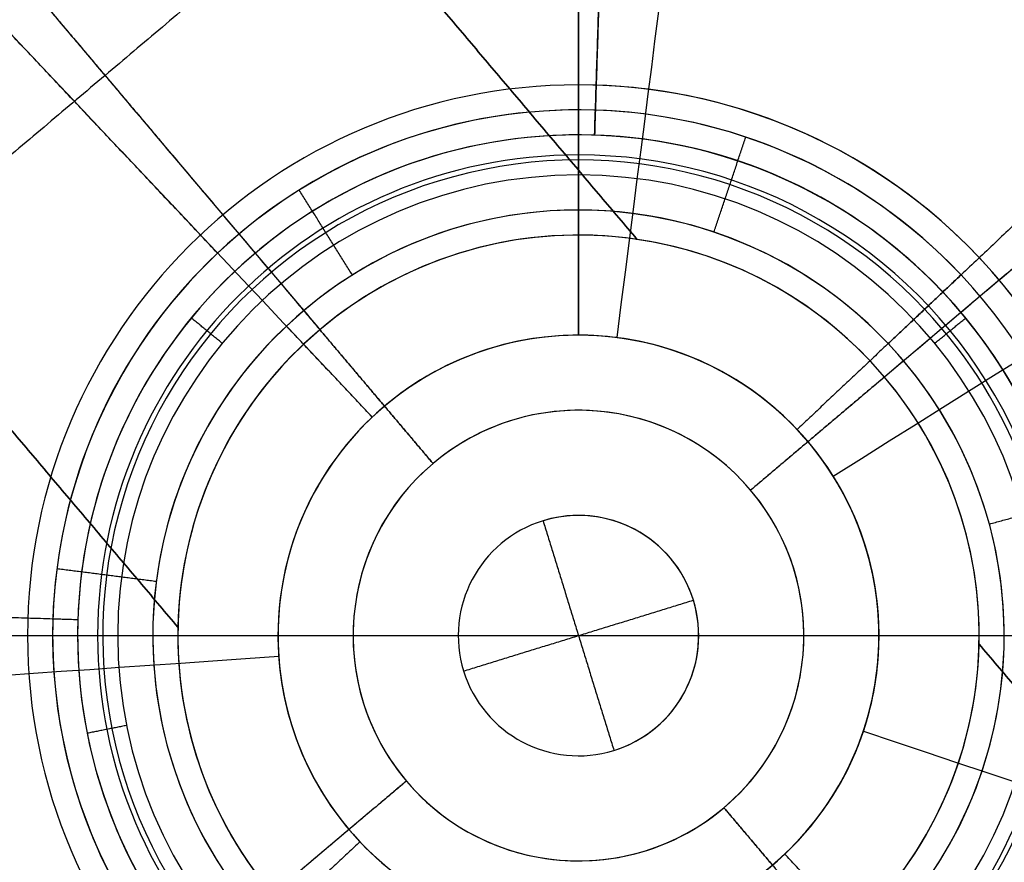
# Model space of a CAD drawing. Header units: millimetres. Extents: x -5.9 to 8.2, y -1.3 to -0.5.
# Tile 14 of 107: x -5.1937 to -5.1446, y -0.8696 to -0.8275. Entities that reach past the tile are written whole.
import ezdxf

# ---------------------------------------------------------------- set-up
doc = ezdxf.new("R2010")
doc.units = ezdxf.units.MM
doc.header["$MEASUREMENT"] = 0
for name, color, linetype, true_color in [('IGES level 1', 7, 'Continuous', 0xffffff), ('IGES level 11', 7, 'Continuous', 0xffffff), ('IGES level 13', 7, 'Continuous', 0xffffff), ('IGES level 18', 7, 'Continuous', 0xffffff), ('IGES level 20', 7, 'Continuous', 0xffffff), ('IGES level 49', 7, 'Continuous', 0xc0c0c0), ('IGES level 51', 7, 'Continuous', 0xffffff)]:
    doc.layers.add(name, color=color, linetype=linetype, true_color=true_color)

msp = doc.modelspace()

# ---------------------------------------------------------------- linework, layer by layer
at = {"layer": 'IGES level 1'}
msp.add_open_spline([(-5.35333993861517, -0.8582795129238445, -10.31994323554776), (-5.12458993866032, -0.8582795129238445, -10.31994323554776), (-4.895839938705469, -0.8582795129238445, -10.31994323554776)], degree=2, dxfattribs=at)
at = {"layer": 'IGES level 11'}
for centre, radius, start, end in [((-5.165839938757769, -0.8582795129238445, -10.16994323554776), 0.0275, 90, 270), ((-5.165839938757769, -0.8582795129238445, -10.15494323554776), 0.0275, 90, 270), ((-5.165839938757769, -0.8582795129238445, -10.16244323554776), 0.02749999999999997, 90.00000002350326, 269.9999999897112), ((-5.165839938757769, -0.8582795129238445, -10.16994323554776), 0.0275, 90, 270), ((-5.165839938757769, -0.8582795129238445, -10.15494323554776), 0.0275, 90, 270), ((-5.165839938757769, -0.8582795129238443, -10.16994323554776), 0.0275, 270, 90), ((-5.165839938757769, -0.8582795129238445, -10.15494323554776), 0.0275, 270, 90), ((-5.165839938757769, -0.8582795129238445, -10.15494323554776), 0.0275, 270, 90), ((-5.165839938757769, -0.8582795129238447, -10.16994323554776), 0.0275, 270, 90), ((-5.165839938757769, -0.8582795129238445, -10.16244323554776), 0.02749999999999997, 270, 90.00000002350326)]:
    msp.add_arc(centre, radius, start, end, dxfattribs=at)
for points in [[(-5.165839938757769, -0.8307795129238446, -10.15494323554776), (-5.165839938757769, -0.8307795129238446, -10.16244323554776), (-5.165839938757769, -0.8307795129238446, -10.16994323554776)], [(-5.165839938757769, -0.8307795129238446, -10.16994323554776), (-5.165839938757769, -0.8307795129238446, -10.16244323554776), (-5.165839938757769, -0.8307795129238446, -10.15494323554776)], [(-5.178803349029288, -0.8340266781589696, -10.16994323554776), (-5.178803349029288, -0.8340266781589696, -10.16244323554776), (-5.178803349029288, -0.8340266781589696, -10.15494323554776)], [(-5.152876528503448, -0.8340266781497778, -10.16994323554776), (-5.152876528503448, -0.8340266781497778, -10.16244323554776), (-5.152876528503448, -0.8340266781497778, -10.15494323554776)], [(-5.192811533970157, -0.8529145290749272, -10.16994323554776), (-5.192811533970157, -0.8529145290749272, -10.16244323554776), (-5.192811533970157, -0.8529145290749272, -10.15494323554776)], [(-5.373844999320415, -0.8582795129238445, -10.16994323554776), (-5.283592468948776, -0.8582795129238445, -10.16994323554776), (-5.193339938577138, -0.8582795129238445, -10.16994323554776)], [(-5.359342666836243, -0.8582795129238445, -10.15494323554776), (-5.27634130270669, -0.8582795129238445, -10.15494323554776), (-5.193339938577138, -0.8582795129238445, -10.15494323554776)]]:
    msp.add_open_spline(points, degree=2, dxfattribs=at)
at = {"layer": 'IGES level 13'}
for centre, radius, start, end in [((-5.165839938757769, -0.8582795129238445, -10.16994323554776), 0.006, 107.125734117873, 287.125734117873), ((-5.165839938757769, -0.8582795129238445, -0.1699432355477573), 0.006, 107.125734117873, 287.125734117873), ((-5.165839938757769, -0.8582795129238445, -5.169943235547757), 0.006000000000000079, 107.1257341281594, 287.1257340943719), ((-5.165839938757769, -0.8582795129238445, -0.1699432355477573), 0.006, 107.125734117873, 287.125734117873), ((-5.165839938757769, -0.8582795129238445, -10.16994323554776), 0.006, 107.125734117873, 287.125734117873), ((-5.165839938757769, -0.8582795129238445, -0.1699432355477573), 0.006000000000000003, 287.125734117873, 107.125734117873), ((-5.165839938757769, -0.8582795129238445, -10.16994323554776), 0.006, 287.125734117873, 107.125734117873), ((-5.165839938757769, -0.8582795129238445, -5.169943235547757), 0.006000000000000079, 287.1257340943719, 107.125734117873), ((-5.165839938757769, -0.8582795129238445, -0.1699432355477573), 0.006, 287.125734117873, 107.125734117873), ((-5.165839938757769, -0.8582795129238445, -10.16994323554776), 0.006, 287.125734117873, 107.125734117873)]:
    msp.add_arc(centre, radius, start, end, dxfattribs=at)
for points in [[(-5.167606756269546, -0.8525455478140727, -10.16994323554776), (-5.167606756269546, -0.8525455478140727, -5.169943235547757), (-5.167606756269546, -0.8525455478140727, -0.1699432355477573)], [(-5.167606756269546, -0.8525455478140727, -0.1699432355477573), (-5.167606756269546, -0.8525455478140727, -5.169943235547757), (-5.167606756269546, -0.8525455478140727, -10.16994323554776)], [(-5.167606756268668, -0.8525455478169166, -0.1699432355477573), (-5.165839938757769, -0.8582795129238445, -0.1699432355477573), (-5.16407312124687, -0.8640134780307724, -0.1699432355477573)], [(-5.167606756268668, -0.8525455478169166, -10.16994323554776), (-5.165839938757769, -0.8582795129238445, -10.16994323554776), (-5.16407312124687, -0.8640134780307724, -10.16994323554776)], [(-5.162528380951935, -0.8532761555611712, -0.1699432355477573), (-5.162528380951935, -0.8532761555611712, -5.169943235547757), (-5.162528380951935, -0.8532761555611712, -10.16994323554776)], [(-5.171393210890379, -0.8560076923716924, -0.1699432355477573), (-5.171393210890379, -0.8560076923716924, -5.169943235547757), (-5.171393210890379, -0.8560076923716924, -10.16994323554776)], [(-5.171573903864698, -0.8600463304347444, -0.1699432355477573), (-5.16583993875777, -0.8582795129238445, -0.1699432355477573), (-5.160105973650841, -0.8565126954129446, -0.1699432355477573)], [(-5.171573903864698, -0.8600463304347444, -10.16994323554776), (-5.16583993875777, -0.8582795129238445, -10.16994323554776), (-5.160105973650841, -0.8565126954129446, -10.16994323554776)], [(-5.159871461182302, -0.8576652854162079, -0.1699432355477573), (-5.159871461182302, -0.8576652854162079, -5.169943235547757), (-5.159871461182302, -0.8576652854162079, -10.16994323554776)], [(-5.171119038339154, -0.8611310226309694, -0.1699432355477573), (-5.171119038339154, -0.8611310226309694, -5.169943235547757), (-5.171119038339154, -0.8611310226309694, -10.16994323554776)], [(-5.16157877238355, -0.8625035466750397, -0.1699432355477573), (-5.16157877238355, -0.8625035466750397, -5.169943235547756), (-5.16157877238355, -0.8625035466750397, -10.16994323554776)], [(-5.166984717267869, -0.8641692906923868, -0.1699432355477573), (-5.166984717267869, -0.8641692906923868, -5.169943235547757), (-5.166984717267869, -0.8641692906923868, -10.16994323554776)], [(-5.164073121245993, -0.8640134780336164, -0.1699432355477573), (-5.164073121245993, -0.8640134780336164, -5.169943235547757), (-5.164073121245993, -0.8640134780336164, -10.16994323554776)], [(-5.164073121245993, -0.8640134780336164, -10.16994323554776), (-5.164073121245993, -0.8640134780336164, -5.169943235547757), (-5.164073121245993, -0.8640134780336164, -0.1699432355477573)]]:
    msp.add_open_spline(points, degree=2, dxfattribs=at)
at = {"layer": 'IGES level 18'}
for centre, radius, start, end in [((-5.165839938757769, -0.8582795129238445, -10.21494323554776), 0.06000000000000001, 90, 270), ((-5.165839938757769, -0.8582795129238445, -10.16994323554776), 0.06000000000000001, 90, 270), ((-5.165839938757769, -0.8582795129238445, -10.21494323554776), 0.06000000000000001, 90, 270), ((-5.165839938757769, -0.8582795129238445, -10.16994323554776), 0.06000000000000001, 90, 270), ((-5.165839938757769, -0.8582795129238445, -10.19244323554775), 0.06000000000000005, 90.00000001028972, 269.999999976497), ((-5.165839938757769, -0.8582795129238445, -10.16994323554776), 0.06000000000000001, 269.9999999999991, 89.99999999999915), ((-5.165839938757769, -0.8582795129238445, -10.21494323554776), 0.06000000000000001, 270.0000000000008, 90.00000000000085), ((-5.165839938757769, -0.8582795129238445, -10.19244323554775), 0.06000000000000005, 269.999999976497, 90), ((-5.165839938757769, -0.8582795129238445, -10.21494323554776), 0.06000000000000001, 269.9999999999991, 89.99999999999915), ((-5.165839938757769, -0.8582795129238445, -10.16994323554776), 0.06000000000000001, 270.0000000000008, 90.00000000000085), ((-5.165839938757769, -0.8582795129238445, -10.16994323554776), 0.025, 90, 270), ((-5.165839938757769, -0.8582795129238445, -10.09694323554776), 0.025, 90, 270), ((-5.165839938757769, -0.8582795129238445, -10.13344323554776), 0.02500000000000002, 90.00000001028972, 269.9999999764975), ((-5.165839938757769, -0.8582795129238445, -10.16994323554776), 0.025, 90, 270), ((-5.165839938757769, -0.8582795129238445, -10.09694323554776), 0.025, 90, 270), ((-5.165839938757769, -0.8582795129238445, -10.09694323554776), 0.025, 270, 90), ((-5.165839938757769, -0.8582795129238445, -10.09694323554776), 0.025, 270, 90), ((-5.165839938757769, -0.8582795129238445, -10.16994323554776), 0.025, 270, 90), ((-5.165839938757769, -0.8582795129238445, -10.13344323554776), 0.02500000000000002, 269.9999999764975, 90), ((-5.165839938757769, -0.8582795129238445, -10.16994323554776), 0.025, 270, 90), ((-5.165839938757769, -0.8582795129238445, -10.09594323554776), 0.02400000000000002, 90.00000001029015, 269.9999999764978), ((-5.165839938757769, -0.8582795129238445, -10.09594323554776), 0.02400000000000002, 269.9999999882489, 90), ((-5.165839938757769, -0.8582795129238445, -10.09494323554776), 0.023, 90, 270), ((-5.165839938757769, -0.8582795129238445, -10.09494323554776), 0.023, 90, 270), ((-5.165839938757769, -0.8582795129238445, -10.09494323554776), 0.023, 270, 90), ((-5.165839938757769, -0.8582795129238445, -10.09494323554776), 0.023, 270, 90), ((-5.165839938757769, -0.8582795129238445, -10.21494323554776), 0.015, 90, 270), ((-5.165839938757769, -0.8582795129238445, -10.09494323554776), 0.015, 90, 270), ((-5.165839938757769, -0.8582795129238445, -10.15494323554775), 0.01500000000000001, 90.00000002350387, 269.9999999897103), ((-5.165839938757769, -0.8582795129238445, -10.21494323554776), 0.015, 90, 270), ((-5.165839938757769, -0.8582795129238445, -10.09494323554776), 0.015, 90, 270), ((-5.165839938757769, -0.8582795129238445, -10.21494323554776), 0.015, 270, 90), ((-5.165839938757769, -0.8582795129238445, -10.09494323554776), 0.015, 270, 90), ((-5.165839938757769, -0.8582795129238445, -10.09494323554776), 0.015, 270, 90), ((-5.165839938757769, -0.8582795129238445, -10.21494323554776), 0.015, 270, 90), ((-5.165839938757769, -0.8582795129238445, -10.15494323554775), 0.01500000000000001, 270, 90.00000002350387)]:
    msp.add_arc(centre, radius, start, end, dxfattribs=at)
for points in [[(-5.16583993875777, -0.8432795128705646, -10.21494323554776), (-5.16583993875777, -0.8207795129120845, -10.21494323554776), (-5.16583993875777, -0.7982795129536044, -10.21494323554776)], [(-5.16583993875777, -0.7982795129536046, -10.16994323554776), (-5.16583993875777, -0.8157795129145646, -10.16994323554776), (-5.16583993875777, -0.8332795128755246, -10.16994323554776)], [(-5.165839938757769, -0.8332795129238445, -10.09694323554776), (-5.165839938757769, -0.8342795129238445, -10.09594323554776), (-5.165839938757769, -0.8352795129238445, -10.09494323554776)], [(-5.165839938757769, -0.8332795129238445, -10.16994323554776), (-5.165839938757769, -0.8332795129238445, -10.13344323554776), (-5.165839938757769, -0.8332795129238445, -10.09694323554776)], [(-5.165839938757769, -0.8332795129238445, -10.09694323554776), (-5.165839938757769, -0.8332795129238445, -10.13344323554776), (-5.165839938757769, -0.8332795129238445, -10.16994323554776)], [(-5.165839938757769, -0.8352795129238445, -10.09494323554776), (-5.165839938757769, -0.8342795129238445, -10.09594323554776), (-5.165839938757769, -0.8332795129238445, -10.09694323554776)], [(-5.16583993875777, -0.8352795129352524, -10.09494323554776), (-5.16583993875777, -0.8392795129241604, -10.09494323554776), (-5.165839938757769, -0.8432795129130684, -10.09494323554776)], [(-5.185165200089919, -0.8424196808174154, -10.09694323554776), (-5.185165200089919, -0.8424196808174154, -10.13344323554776), (-5.185165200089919, -0.8424196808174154, -10.16994323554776)], [(-5.183619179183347, -0.8436884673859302, -10.09494323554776), (-5.184392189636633, -0.8430540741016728, -10.09594323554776), (-5.185165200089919, -0.8424196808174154, -10.09694323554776)], [(-5.148060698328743, -0.8436884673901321, -10.09494323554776), (-5.147287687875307, -0.8430540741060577, -10.09594323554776), (-5.146514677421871, -0.8424196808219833, -10.09694323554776)], [(-5.146514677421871, -0.8424196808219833, -10.09694323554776), (-5.146514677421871, -0.8424196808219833, -10.13344323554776), (-5.146514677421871, -0.8424196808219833, -10.16994323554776)], [(-5.165839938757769, -0.8432795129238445, -10.09494323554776), (-5.165839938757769, -0.8432795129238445, -10.15494323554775), (-5.165839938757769, -0.8432795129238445, -10.21494323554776)], [(-5.165839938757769, -0.8432795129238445, -10.21494323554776), (-5.165839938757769, -0.8432795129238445, -10.15494323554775), (-5.165839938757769, -0.8432795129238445, -10.09494323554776)], [(-5.172910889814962, -0.8450506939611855, -10.21494323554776), (-5.172910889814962, -0.8450506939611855, -10.15494323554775), (-5.172910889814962, -0.8450506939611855, -10.09494323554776)], [(-5.158768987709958, -0.8450506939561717, -10.21494323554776), (-5.158768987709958, -0.8450506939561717, -10.15494323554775), (-5.158768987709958, -0.8450506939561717, -10.09494323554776)], [(-5.180551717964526, -0.8553531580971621, -10.21494323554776), (-5.180551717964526, -0.8553531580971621, -10.15494323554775), (-5.180551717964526, -0.8553531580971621, -10.09494323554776)], [(-5.151128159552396, -0.8553531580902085, -10.21494323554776), (-5.151128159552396, -0.8553531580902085, -10.15494323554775), (-5.151128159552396, -0.8553531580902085, -10.09494323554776)], [(-5.22583993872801, -0.8582795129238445, -10.21494323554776), (-5.203339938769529, -0.8582795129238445, -10.21494323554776), (-5.180839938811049, -0.8582795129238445, -10.21494323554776)], [(-5.22583993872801, -0.8582795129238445, -10.16994323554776), (-5.20833993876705, -0.8582795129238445, -10.16994323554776), (-5.19083993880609, -0.8582795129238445, -10.16994323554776)], [(-5.188839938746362, -0.8582795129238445, -10.09494323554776), (-5.184839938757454, -0.8582795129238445, -10.09494323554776), (-5.180839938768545, -0.8582795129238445, -10.09494323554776)], [(-5.15083993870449, -0.8582795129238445, -10.21494323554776), (-5.128339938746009, -0.8582795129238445, -10.21494323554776), (-5.10583993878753, -0.8582795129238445, -10.21494323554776)], [(-5.150839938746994, -0.8582795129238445, -10.09494323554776), (-5.146839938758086, -0.8582795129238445, -10.09494323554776), (-5.142839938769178, -0.8582795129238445, -10.09494323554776)], [(-5.188398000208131, -0.8627665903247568, -10.09494323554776), (-5.18937878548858, -0.8629616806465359, -10.09594323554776), (-5.190359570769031, -0.863156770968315, -10.09694323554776)], [(-5.190359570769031, -0.863156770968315, -10.09694323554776), (-5.190359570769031, -0.863156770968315, -10.13344323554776), (-5.190359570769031, -0.863156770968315, -10.16994323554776)], [(-5.177435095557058, -0.8677954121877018, -10.21494323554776), (-5.177435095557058, -0.8677954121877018, -10.15494323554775), (-5.177435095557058, -0.8677954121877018, -10.09494323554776)], [(-5.15424478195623, -0.8677954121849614, -10.21494323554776), (-5.15424478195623, -0.8677954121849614, -10.15494323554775), (-5.15424478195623, -0.8677954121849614, -10.09494323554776)]]:
    msp.add_open_spline(points, degree=2, dxfattribs=at)
at = {"layer": 'IGES level 20'}
for centre, radius, start, end in [((-5.165839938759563, -0.8582795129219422, -10.15494323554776), 0.04500000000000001, 43.32596246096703, 223.325962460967), ((-5.165839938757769, -0.8582795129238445, -10.10244323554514), 0.04500000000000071, 43.32596245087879, 223.3259624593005), ((-5.165839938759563, -0.8582795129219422, -10.15494323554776), 0.04500000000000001, 43.32596245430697, 223.3259624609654), ((-5.165839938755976, -0.8582795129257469, -10.15494323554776), 0.04500000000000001, 223.3259624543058, 43.32596246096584), ((-5.165839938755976, -0.8582795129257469, -10.15494323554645), 0.04500000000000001, 223.3259624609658, 43.32596246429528), ((-5.165839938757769, -0.8582795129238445, -10.10244323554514), 0.04500000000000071, 223.3259624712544, 43.32596243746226), ((-5.165839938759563, -0.8582795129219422, -10.15494323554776), 0.02625, 43.32596246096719, 223.3259624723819), ((-5.165839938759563, -0.8582795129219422, -10.15494323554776), 0.02625, 43.32596246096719, 223.3259624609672), ((-5.165839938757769, -0.8582795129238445, -10.15244323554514), 0.02375000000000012, 43.32596243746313, 223.3259624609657), ((-5.165839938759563, -0.8582795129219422, -10.14994323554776), 0.02125, 43.32596246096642, 223.3259624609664), ((-5.165839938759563, -0.8582795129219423, -10.05494323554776), 0.02125, 43.32596246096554, 223.3259624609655), ((-5.165839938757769, -0.8582795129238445, -10.10244323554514), 0.02124999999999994, 43.32596243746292, 223.3259624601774), ((-5.165839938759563, -0.8582795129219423, -10.05494323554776), 0.02125, 43.32596244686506, 223.3259624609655), ((-5.165839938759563, -0.8582795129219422, -10.14994323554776), 0.02125, 43.32596246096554, 223.3259624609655), ((-5.165839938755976, -0.8582795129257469, -10.15494323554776), 0.02625, 223.3259624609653, 43.32596246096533), ((-5.165839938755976, -0.8582795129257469, -10.15494323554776), 0.02625, 223.3259624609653, 43.32596247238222), ((-5.165839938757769, -0.8582795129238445, -10.15244323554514), 0.02375000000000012, 223.3259624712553, 43.32596243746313), ((-5.165839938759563, -0.8582795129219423, -10.05494323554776), 0.015, 43.32596246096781, 223.3259624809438), ((-5.165839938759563, -0.8582795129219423, -10.05494323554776), 0.015, 43.32596246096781, 223.3259624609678), ((-5.165839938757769, -0.8582795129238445, -10.03123003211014), 0.01500000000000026, 43.32596243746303, 223.3259624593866), ((-5.165839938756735, -0.8582795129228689, -10.00751682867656), 0.015, 43.32596246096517, 133.3259624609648), ((-5.165839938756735, -0.8582795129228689, -10.00751682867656), 0.015, 43.32596246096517, 133.3259624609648), ((-5.165839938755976, -0.8582795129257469, -10.14994323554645), 0.02125, 223.3259624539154, 43.32596246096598), ((-5.165839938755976, -0.8582795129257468, -10.05494323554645), 0.02125, 223.3259624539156, 43.32596246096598), ((-5.165839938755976, -0.8582795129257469, -10.14994323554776), 0.02125, 223.325962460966, 43.32596246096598), ((-5.165839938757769, -0.8582795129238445, -10.10244323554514), 0.02124999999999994, 223.3259624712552, 43.32596243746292), ((-5.165839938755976, -0.8582795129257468, -10.05494323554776), 0.02125, 223.325962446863, 43.32596246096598), ((-5.165839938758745, -0.85827951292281, -10.00751682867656), 0.015, 133.3259624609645, 223.3259624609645), ((-5.165839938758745, -0.85827951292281, -10.00751682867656), 0.015, 133.3259624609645, 223.3259624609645), ((-5.165839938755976, -0.8582795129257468, -10.05494323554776), 0.015, 223.3259624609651, 43.32596246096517), ((-5.165839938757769, -0.8582795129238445, -10.03123003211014), 0.01500000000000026, 223.3259624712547, 43.32596243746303), ((-5.165839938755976, -0.8582795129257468, -10.05494323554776), 0.015, 223.3259624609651, 43.3259624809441), ((-5.165839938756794, -0.8582795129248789, -10.00751682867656), 0.015, 313.3259624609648, 43.32596246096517), ((-5.165839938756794, -0.8582795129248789, -10.00751682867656), 0.015, 313.3259624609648, 43.32596246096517), ((-5.165839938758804, -0.8582795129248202, -10.00751682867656), 0.01500000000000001, 223.3259624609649, 313.3259624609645), ((-5.165839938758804, -0.8582795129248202, -10.00751682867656), 0.01500000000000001, 223.3259624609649, 313.3259624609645)]:
    msp.add_arc(centre, radius, start, end, dxfattribs=at)
at = {"layer": 'IGES level 20', "extrusion": (0.9918965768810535, -0.1270479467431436, 1.577721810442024e-30)}
msp.add_arc((-1.507633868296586, -10.04994323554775, -5.014936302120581), 0.04500000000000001, 5.612070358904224e-07, 70.52877996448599, dxfattribs=at)
at = {"layer": 'IGES level 20', "extrusion": (0.7274619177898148, 0.686148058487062, 0)}
msp.add_arc((2.920165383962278, -10.04994323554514, -4.346858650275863), 0.04499999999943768, 0, 70.52877936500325, dxfattribs=at)
at = {"layer": 'IGES level 20', "extrusion": (0.7274619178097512, 0.6861480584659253, -8.217432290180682e-11)}
msp.add_arc((2.920165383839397, -10.04994323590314, -4.346858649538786), 0.04499999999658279, 359.9999999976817, 70.52877936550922, dxfattribs=at)
at = {"layer": 'IGES level 20', "extrusion": (-0.5310431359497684, 0.8473447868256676, -7.888609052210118e-31)}
msp.add_arc((4.833030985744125, -10.04994323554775, 2.016025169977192), 0.04500000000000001, 109.4712200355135, 179.999999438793, dxfattribs=at)
at = {"layer": 'IGES level 20', "extrusion": (-0.06890266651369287, 0.9976233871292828, 1.183291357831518e-30)}
msp.add_arc((5.212700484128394, -10.04994323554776, -0.5002995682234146), 0.04500000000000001, 5.612070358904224e-07, 70.5287797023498, dxfattribs=at)
at = {"layer": 'IGES level 20', "extrusion": (0.3181161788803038, 0.948051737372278, -1.577721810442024e-30)}
msp.add_arc((4.624450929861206, -10.04994323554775, -2.457030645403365), 0.04500000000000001, 109.4712200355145, 179.999999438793, dxfattribs=at)
at = {"layer": 'IGES level 20', "extrusion": (0.7274619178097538, 0.6861480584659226, 8.219119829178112e-11)}
msp.add_arc((2.920165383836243, -10.04994323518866, -4.346858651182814), 0.04500000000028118, 109.4712206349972, 180.0000000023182, dxfattribs=at)
at = {"layer": 'IGES level 20', "extrusion": (0.7274619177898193, 0.6861480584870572, -2.481601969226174e-15)}
msp.add_arc((2.92016538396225, -10.04994323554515, -4.346858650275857), 0.04499999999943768, 109.4712206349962, 180, dxfattribs=at)
at = {"layer": 'IGES level 20'}
for points in [[(-5.183851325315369, -0.8391836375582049, -10.15494323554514), (-5.190283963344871, -0.8323636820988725, -10.15494323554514), (-5.196716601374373, -0.8255437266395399, -10.15494323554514)], [(-5.133104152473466, -0.8274028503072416, -10.15494323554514), (-5.139924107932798, -0.8338354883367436, -10.15494323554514), (-5.146744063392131, -0.8402681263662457, -10.15494323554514)], [(-5.159079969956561, -0.838133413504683, -10.14994323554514), (-5.15828467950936, -0.8357632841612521, -10.15244323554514), (-5.157489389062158, -0.8333931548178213, -10.15494323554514)], [(-5.177124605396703, -0.8402734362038, -10.14994323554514), (-5.178452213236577, -0.8381550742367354, -10.15244323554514), (-5.179779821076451, -0.8360367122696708, -10.15494323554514)], [(-5.159079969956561, -0.838133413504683, -10.05494323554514), (-5.159079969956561, -0.838133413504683, -10.10244323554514), (-5.159079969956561, -0.838133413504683, -10.14994323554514)], [(-5.177124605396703, -0.8402734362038, -10.05494323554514), (-5.177124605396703, -0.8402734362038, -10.10244323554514), (-5.177124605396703, -0.8402734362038, -10.14994323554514)], [(-5.146744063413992, -0.8402681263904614, -10.15494323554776), (-5.148562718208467, -0.8419834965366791, -10.15244323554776), (-5.150381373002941, -0.8436988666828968, -10.14994323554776)], [(-5.15038137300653, -0.8436988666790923, -10.14994323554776), (-5.148562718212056, -0.8419834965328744, -10.15244323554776), (-5.146744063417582, -0.8402681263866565, -10.15494323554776)], [(-5.176132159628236, -0.8473675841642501, -10.05494323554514), (-5.178276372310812, -0.8450942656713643, -10.05494323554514), (-5.180420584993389, -0.8428209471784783, -10.05494323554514)], [(-5.150381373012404, -0.8436988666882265, -10.05494323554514), (-5.15265469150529, -0.8458430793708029, -10.05494323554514), (-5.154928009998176, -0.8479872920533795, -10.05494323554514)], [(-5.150381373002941, -0.8436988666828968, -10.14994323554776), (-5.150381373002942, -0.8436988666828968, -10.10244323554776), (-5.150381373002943, -0.8436988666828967, -10.05494323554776)], [(-5.15038137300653, -0.8436988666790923, -10.05494323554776), (-5.15038137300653, -0.8436988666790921, -10.10244323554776), (-5.15038137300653, -0.8436988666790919, -10.14994323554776)], [(-5.161068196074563, -0.8440587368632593, -10.00751682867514), (-5.161068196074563, -0.8440587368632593, -10.03123003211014), (-5.161068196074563, -0.8440587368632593, -10.05494323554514)], [(-5.173805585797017, -0.8455693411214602, -10.00751682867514), (-5.173805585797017, -0.8455693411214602, -10.03123003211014), (-5.173805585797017, -0.8455693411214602, -10.05494323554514)], [(-5.154928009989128, -0.8479872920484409, -10.05494323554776), (-5.154928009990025, -0.8479872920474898, -10.03123003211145), (-5.154928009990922, -0.8479872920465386, -10.00751682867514)], [(-5.154928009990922, -0.8479872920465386, -10.00751682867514), (-5.154928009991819, -0.8479872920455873, -10.03123003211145), (-5.154928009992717, -0.8479872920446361, -10.05494323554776)], [(-5.145333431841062, -0.8527076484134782, -10.14994323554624), (-5.142920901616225, -0.8520521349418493, -10.15244323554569), (-5.140508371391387, -0.8513966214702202, -10.15494323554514)], [(-5.145333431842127, -0.8527076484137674, -10.05494323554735), (-5.145333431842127, -0.8527076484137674, -10.10244323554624), (-5.145333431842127, -0.8527076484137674, -10.14994323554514)], [(-5.151364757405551, -0.8543464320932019, -10.00751682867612), (-5.151364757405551, -0.8543464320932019, -10.03123003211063), (-5.151364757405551, -0.8543464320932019, -10.05494323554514)], [(-5.186917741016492, -0.8555797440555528, -10.14994323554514), (-5.189397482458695, -0.8552621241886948, -10.15244323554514), (-5.191877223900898, -0.8549445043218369, -10.15494323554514)], [(-5.186917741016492, -0.8555797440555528, -10.05494323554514), (-5.186917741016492, -0.8555797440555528, -10.10244323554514), (-5.186917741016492, -0.8555797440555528, -10.14994323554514)], [(-5.180718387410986, -0.856373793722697, -10.00751682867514), (-5.180718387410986, -0.856373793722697, -10.03123003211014), (-5.180718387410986, -0.856373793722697, -10.05494323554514)], [(-5.153616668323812, -0.8669738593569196, -10.00751682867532), (-5.153616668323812, -0.8669738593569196, -10.03123003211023), (-5.153616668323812, -0.8669738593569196, -10.05494323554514)], [(-5.176751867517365, -0.8685717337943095, -10.05494323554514), (-5.17902518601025, -0.8707159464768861, -10.05494323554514), (-5.181298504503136, -0.8728601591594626, -10.05494323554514)], [(-5.176751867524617, -0.8685717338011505, -10.00751682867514), (-5.17675186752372, -0.8685717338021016, -10.03123003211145), (-5.176751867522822, -0.8685717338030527, -10.05494323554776)], [(-5.176751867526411, -0.8685717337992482, -10.05494323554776), (-5.176751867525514, -0.8685717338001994, -10.03123003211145), (-5.176751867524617, -0.8685717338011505, -10.00751682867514)], [(-5.151259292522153, -0.8737380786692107, -10.05494323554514), (-5.153403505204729, -0.8714647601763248, -10.05494323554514), (-5.155547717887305, -0.869191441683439, -10.05494323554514)]]:
    msp.add_open_spline(points, degree=2, dxfattribs=at)
at = {"layer": 'IGES level 49'}
for centre, radius, start, end in [((-5.165839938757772, -0.8582795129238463, -0.3074432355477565), 0.06000000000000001, 310.2016240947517, 130.2016240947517), ((-5.165839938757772, -0.8582795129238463, -0.3074432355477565), 0.06000000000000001, 310.2016240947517, 130.2016240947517), ((-5.165839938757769, -0.858279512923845, -0.3274432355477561), 0.06000000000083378, 324.6791362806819, 115.724111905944), ((-5.165839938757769, -0.8582795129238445, -0.3174432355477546), 0.05999999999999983, 324.6791362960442, 115.7241119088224), ((-5.165839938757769, -0.858279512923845, -0.3274432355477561), 0.06000000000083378, 324.6791362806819, 115.724111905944), ((-5.165839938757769, -0.8582795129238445, -0.172443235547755), 0.05, 310.2016240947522, 130.2016240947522), ((-5.165839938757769, -0.8582795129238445, -0.172443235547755), 0.05, 310.2016240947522, 130.2016240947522), ((-5.165839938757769, -0.8582795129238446, -0.2999432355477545), 0.05, 310.2016240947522, 130.2016240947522), ((-5.165839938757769, -0.8582795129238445, -0.2361932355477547), 0.05000000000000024, 310.2016241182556, 130.2016240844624), ((-5.165839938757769, -0.8582795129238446, -0.2999432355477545), 0.05, 310.2016240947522, 130.2016240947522), ((-5.165839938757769, -0.8582795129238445, -0.1711932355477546), 0.04874999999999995, 310.2016241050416, 130.2016240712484), ((-5.165839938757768, -0.8582795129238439, -0.1699432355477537), 0.04750000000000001, 310.201624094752, 130.2016240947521), ((-5.165839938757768, -0.8582795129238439, -0.1699432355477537), 0.04750000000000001, 310.201624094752, 130.2016240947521), ((-5.165839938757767, -0.8582795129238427, -0.3074432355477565), 0.06000000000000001, 130.2016240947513, 310.2016240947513), ((-5.165839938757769, -0.8582795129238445, -0.3174432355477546), 0.05999999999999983, 130.2016240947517, 295.7241118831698), ((-5.165839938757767, -0.8582795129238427, -0.3074432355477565), 0.06000000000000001, 130.2016240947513, 310.2016240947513), ((-5.165839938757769, -0.8582795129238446, -0.2999432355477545), 0.04250000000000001, 310.201624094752, 130.201624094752), ((-5.165839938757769, -0.8582795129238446, -0.2999432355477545), 0.04250000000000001, 310.201624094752, 130.201624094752), ((-5.165839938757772, -0.8582795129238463, -0.3074432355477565), 0.04250000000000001, 310.201624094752, 130.201624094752), ((-5.165839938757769, -0.8582795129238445, -0.3036932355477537), 0.04249999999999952, 310.2016241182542, 130.201624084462), ((-5.165839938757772, -0.8582795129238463, -0.3074432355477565), 0.04250000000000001, 310.201624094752, 130.201624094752), ((-5.165839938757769, -0.8582795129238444, -0.2999432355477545), 0.04999999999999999, 130.2016240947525, 310.2016240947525), ((-5.165839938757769, -0.8582795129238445, -0.172443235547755), 0.05, 130.2016240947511, 310.2016240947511), ((-5.165839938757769, -0.8582795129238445, -0.2361932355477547), 0.05000000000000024, 130.2016240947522, 310.2016241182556), ((-5.165839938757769, -0.8582795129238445, -0.172443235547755), 0.04999999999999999, 130.2016240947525, 310.2016240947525), ((-5.165839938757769, -0.8582795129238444, -0.2999432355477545), 0.04999999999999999, 130.2016240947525, 310.2016240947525), ((-5.165839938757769, -0.8582795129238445, -0.1711932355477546), 0.04874999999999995, 130.2016240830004, 310.2016240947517), ((-5.16583993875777, -0.8582795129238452, -0.1699432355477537), 0.04750000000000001, 130.2016240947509, 310.201624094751), ((-5.16583993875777, -0.8582795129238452, -0.1699432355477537), 0.04750000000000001, 130.2016240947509, 310.201624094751), ((-5.165839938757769, -0.8582795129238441, -0.3274432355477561), 0.06000000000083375, 144.6791362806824, 295.7241119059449), ((-5.165839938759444, -0.8582795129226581, -0.3274432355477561), 0.05999999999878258, 144.6791362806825, 295.7241119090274), ((-5.165839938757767, -0.8582795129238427, -0.3074432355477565), 0.0425, 130.2016240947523, 310.2016240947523), ((-5.165839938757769, -0.8582795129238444, -0.2999432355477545), 0.04250000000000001, 130.2016240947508, 310.2016240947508), ((-5.165839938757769, -0.8582795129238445, -0.3036932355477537), 0.04249999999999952, 130.2016240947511, 310.2016241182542), ((-5.165839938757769, -0.8582795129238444, -0.2999432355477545), 0.04250000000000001, 130.2016240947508, 310.2016240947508), ((-5.165839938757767, -0.8582795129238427, -0.3074432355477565), 0.0425, 130.2016240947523, 310.2016240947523), ((-5.165839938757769, -0.8582795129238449, -0.3174432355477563), 0.02000000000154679, 81.61124621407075, 130.2016240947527), ((-5.16583993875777, -0.8582795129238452, -0.3874432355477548), 0.02, 310.201624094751, 130.201624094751), ((-5.165839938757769, -0.8582795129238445, -0.3524432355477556), 0.01999999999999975, 310.2016241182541, 130.2016240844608), ((-5.16583993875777, -0.8582795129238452, -0.3874432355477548), 0.02, 310.201624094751, 130.201624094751), ((-5.165839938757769, -0.8582795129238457, -0.3174432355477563), 0.02000000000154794, 81.61124620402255, 130.2016240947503), ((-5.165839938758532, -0.8582795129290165, -0.3274432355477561), 0.02000000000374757, 358.7920019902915, 81.61124620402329), ((-5.165839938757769, -0.8582795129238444, -0.3274432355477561), 0.01999999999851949, 358.7920019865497, 81.61124620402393), ((-5.165839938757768, -0.8582795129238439, -0.3874432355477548), 0.02, 130.2016240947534, 310.2016240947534), ((-5.165839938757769, -0.8582795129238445, -0.3524432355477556), 0.01999999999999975, 130.201624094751, 310.2016241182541), ((-5.165839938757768, -0.8582795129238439, -0.3874432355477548), 0.02, 130.2016240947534, 310.2016240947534), ((-5.165839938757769, -0.858279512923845, -0.3174432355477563), 0.02000000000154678, 130.2016241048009, 178.7920019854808), ((-5.165839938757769, -0.8582795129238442, -0.3174432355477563), 0.02000000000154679, 130.2016240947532, 178.7920019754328), ((-5.165839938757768, -0.8582795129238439, -0.1699432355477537), 0.01125, 310.2016240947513, 130.2016240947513), ((-5.16583993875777, -0.8582795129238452, -0.3874432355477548), 0.01125, 310.2016240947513, 130.2016240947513), ((-5.165839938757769, -0.8582795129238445, -0.2786932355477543), 0.01125000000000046, 310.2016241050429, 130.2016240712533), ((-5.165839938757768, -0.8582795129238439, -0.1699432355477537), 0.01125, 310.2016240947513, 130.2016240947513), ((-5.16583993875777, -0.8582795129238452, -0.3874432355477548), 0.01125, 310.2016240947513, 130.2016240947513), ((-5.16583993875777, -0.8582795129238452, -0.1699432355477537), 0.01125, 130.2016240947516, 310.2016240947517), ((-5.165839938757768, -0.8582795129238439, -0.3874432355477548), 0.01125, 130.2016240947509, 310.2016240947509), ((-5.165839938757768, -0.8582795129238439, -0.3874432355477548), 0.01125, 130.2016240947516, 310.2016240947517), ((-5.16583993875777, -0.8582795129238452, -0.1699432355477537), 0.01125, 130.2016240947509, 310.2016240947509), ((-5.165839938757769, -0.8582795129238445, -0.2786932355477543), 0.01125000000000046, 130.2016240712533, 310.2016240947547), ((-5.165839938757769, -0.8582795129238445, -0.3274432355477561), 0.01999999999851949, 178.7920019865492, 261.6112462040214), ((-5.165839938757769, -0.8582795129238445, -0.3274432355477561), 0.01999999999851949, 178.7920019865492, 261.6112462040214), ((-5.165839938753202, -0.8582795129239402, -0.3174432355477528), 0.01999999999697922, 310.2016240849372, 358.79200198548), ((-5.165839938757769, -0.8582795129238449, -0.3174432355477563), 0.02000000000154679, 310.2016240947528, 358.7920019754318)]:
    msp.add_arc(centre, radius, start, end, dxfattribs=at)
for points in [[(-5.106932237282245, -0.8696778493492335, -0.3274432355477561), (-5.137095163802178, -0.8339868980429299, -0.3274432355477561), (-5.167258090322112, -0.7982959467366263, -0.3274432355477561)], [(-5.191882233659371, -0.804225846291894, -0.3274432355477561), (-5.177402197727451, -0.8213596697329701, -0.3274432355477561), (-5.162922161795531, -0.8384934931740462, -0.3274432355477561)], [(-5.191882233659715, -0.8042258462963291, -0.3174432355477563), (-5.177402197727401, -0.8213596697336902, -0.3174432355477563), (-5.162922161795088, -0.8384934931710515, -0.3174432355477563)], [(-5.191882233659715, -0.8042258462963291, -0.3174432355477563), (-5.177402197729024, -0.8213596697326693, -0.3174432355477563), (-5.162922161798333, -0.8384934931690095, -0.3174432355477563)], [(-5.162922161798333, -0.8384934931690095, -0.3274432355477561), (-5.177402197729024, -0.8213596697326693, -0.3274432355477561), (-5.191882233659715, -0.8042258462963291, -0.3274432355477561)], [(-5.191882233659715, -0.8042258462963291, -0.3224432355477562), (-5.177402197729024, -0.8213596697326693, -0.3224432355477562), (-5.162922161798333, -0.8384934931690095, -0.3224432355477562)], [(-5.204568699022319, -0.8124528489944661, -0.3174432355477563), (-5.191659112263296, -0.8277284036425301, -0.3174432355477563), (-5.178749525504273, -0.8430039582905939, -0.3174432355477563)], [(-5.12001327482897, -0.8195507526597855, -0.3274432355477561), (-5.135288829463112, -0.8324603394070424, -0.3274432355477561), (-5.150564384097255, -0.8453699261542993, -0.3274432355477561)], [(-5.178017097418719, -0.8206320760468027, -0.3174432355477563), (-5.18947376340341, -0.8303142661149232, -0.3174432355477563), (-5.200930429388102, -0.8399964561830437, -0.3174432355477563)], [(-5.19650020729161, -0.8220000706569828, -0.1699432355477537), (-5.184800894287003, -0.8358435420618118, -0.1699432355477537), (-5.173101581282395, -0.8496870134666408, -0.1699432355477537)], [(-5.185835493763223, -0.8578578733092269, -0.3274432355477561), (-5.200315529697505, -0.8407240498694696, -0.3274432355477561), (-5.214795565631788, -0.8235902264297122, -0.3274432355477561)], [(-5.185835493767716, -0.8578578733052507, -0.3174432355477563), (-5.200315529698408, -0.8407240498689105, -0.3174432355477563), (-5.2147955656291, -0.8235902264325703, -0.3174432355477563)], [(-5.185835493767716, -0.8578578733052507, -0.3174432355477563), (-5.200315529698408, -0.8407240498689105, -0.3174432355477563), (-5.2147955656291, -0.8235902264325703, -0.3174432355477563)], [(-5.2147955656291, -0.8235902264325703, -0.3274432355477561), (-5.200315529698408, -0.8407240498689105, -0.3274432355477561), (-5.185835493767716, -0.8578578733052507, -0.3274432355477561)], [(-5.185835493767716, -0.8578578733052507, -0.3224432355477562), (-5.200315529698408, -0.8407240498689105, -0.3224432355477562), (-5.2147955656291, -0.8235902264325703, -0.3224432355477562)], [(-5.129560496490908, -0.8276192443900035, -0.1699432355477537), (-5.143403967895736, -0.839318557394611, -0.1699432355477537), (-5.157247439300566, -0.8510178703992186, -0.1699432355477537)], [(-5.162922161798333, -0.8384934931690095, -0.3174432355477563), (-5.162922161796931, -0.8384934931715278, -0.3224432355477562), (-5.162922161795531, -0.8384934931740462, -0.3274432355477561)], [(-5.162922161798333, -0.8384934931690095, -0.3174432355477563), (-5.162922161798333, -0.8384934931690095, -0.3224432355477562), (-5.162922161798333, -0.8384934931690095, -0.3274432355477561)], [(-5.162221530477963, -0.8386095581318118, -0.3874432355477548), (-5.162221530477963, -0.8386095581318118, -0.3574432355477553), (-5.162221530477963, -0.8386095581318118, -0.3274432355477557)], [(-5.178749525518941, -0.8430039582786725, -0.3174432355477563), (-5.178749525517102, -0.8430039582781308, -0.3524432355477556), (-5.178749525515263, -0.8430039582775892, -0.3874432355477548)], [(-5.178749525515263, -0.8430039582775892, -0.3874432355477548), (-5.178749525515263, -0.8430039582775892, -0.3524432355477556), (-5.178749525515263, -0.8430039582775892, -0.3174432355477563)], [(-5.173101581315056, -0.8496870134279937, -0.3874432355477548), (-5.175925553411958, -0.8463454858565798, -0.3874432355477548), (-5.17874952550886, -0.8430039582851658, -0.3874432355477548)], [(-5.15056438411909, -0.8453699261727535, -0.3874432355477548), (-5.153905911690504, -0.8481938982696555, -0.3874432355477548), (-5.157247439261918, -0.8510178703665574, -0.3874432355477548)], [(-5.164421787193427, -0.9182630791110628, -0.3274432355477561), (-5.194584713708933, -0.8825721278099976, -0.3274432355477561), (-5.224747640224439, -0.8468811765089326, -0.3274432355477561)], [(-5.168193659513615, -0.8472784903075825, -0.1699432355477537), (-5.168193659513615, -0.8472784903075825, -0.2786932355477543), (-5.168193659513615, -0.8472784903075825, -0.3874432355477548)], [(-5.148339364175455, -0.8485980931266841, -0.3874432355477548), (-5.148339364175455, -0.8485980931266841, -0.3574432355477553), (-5.148339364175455, -0.8485980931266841, -0.3274432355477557)], [(-5.173101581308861, -0.8496870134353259, -0.3874432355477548), (-5.173101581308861, -0.8496870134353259, -0.2786932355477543), (-5.173101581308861, -0.8496870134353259, -0.1699432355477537)], [(-5.173101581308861, -0.8496870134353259, -0.1699432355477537), (-5.173101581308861, -0.8496870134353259, -0.2786932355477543), (-5.173101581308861, -0.8496870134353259, -0.3874432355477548)], [(-5.158829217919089, -0.8494810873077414, -0.1699432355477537), (-5.158829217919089, -0.8494810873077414, -0.2786932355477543), (-5.158829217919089, -0.8494810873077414, -0.3874432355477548)], [(-5.1762946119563, -0.8541247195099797, -0.1699432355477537), (-5.1762946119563, -0.8541247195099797, -0.2786932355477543), (-5.1762946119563, -0.8541247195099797, -0.3874432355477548)], [(-5.185835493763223, -0.8578578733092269, -0.3274432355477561), (-5.185835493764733, -0.8578578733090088, -0.3224432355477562), (-5.185835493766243, -0.8578578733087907, -0.3174432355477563)], [(-5.185835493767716, -0.8578578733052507, -0.3274432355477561), (-5.185835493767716, -0.8578578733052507, -0.3224432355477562), (-5.185835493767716, -0.8578578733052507, -0.3174432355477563)], [(-5.185837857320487, -0.8585680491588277, -0.3874432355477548), (-5.185837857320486, -0.8585680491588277, -0.3574432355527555), (-5.185837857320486, -0.8585680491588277, -0.3274432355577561)], [(-5.154591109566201, -0.8581172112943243, -0.1699432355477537), (-5.154591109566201, -0.8581172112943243, -0.2786932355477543), (-5.154591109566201, -0.8581172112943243, -0.3874432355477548)], [(-5.145844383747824, -0.8587011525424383, -0.3274432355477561), (-5.131364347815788, -0.8758349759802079, -0.3274432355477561), (-5.116884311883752, -0.8929687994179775, -0.3274432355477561)], [(-5.145844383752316, -0.8587011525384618, -0.3274432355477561), (-5.145844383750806, -0.8587011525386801, -0.3224432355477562), (-5.145844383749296, -0.8587011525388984, -0.3174432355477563)], [(-5.145844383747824, -0.8587011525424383, -0.3174432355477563), (-5.131364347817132, -0.8758349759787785, -0.3174432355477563), (-5.11688431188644, -0.8929687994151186, -0.3174432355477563)], [(-5.145844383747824, -0.8587011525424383, -0.3174432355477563), (-5.131364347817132, -0.8758349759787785, -0.3174432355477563), (-5.11688431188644, -0.8929687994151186, -0.3174432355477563)], [(-5.11688431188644, -0.8929687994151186, -0.3274432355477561), (-5.131364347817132, -0.8758349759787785, -0.3274432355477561), (-5.145844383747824, -0.8587011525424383, -0.3274432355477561)], [(-5.145844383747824, -0.8587011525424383, -0.3274432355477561), (-5.145844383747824, -0.8587011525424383, -0.3224432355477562), (-5.145844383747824, -0.8587011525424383, -0.3174432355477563)], [(-5.145844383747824, -0.8587011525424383, -0.3224432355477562), (-5.131364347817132, -0.8758349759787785, -0.3224432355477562), (-5.11688431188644, -0.8929687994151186, -0.3224432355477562)], [(-5.175684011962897, -0.8637253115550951, -0.1699432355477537), (-5.175684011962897, -0.8637253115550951, -0.2786932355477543), (-5.175684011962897, -0.8637253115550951, -0.3874432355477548)], [(-5.174432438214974, -0.8655411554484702, -0.1699432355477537), (-5.188275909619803, -0.8772404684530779, -0.1699432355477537), (-5.202119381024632, -0.8889397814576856, -0.1699432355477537)], [(-5.17443243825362, -0.8655411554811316, -0.3874432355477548), (-5.177773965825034, -0.8683651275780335, -0.3874432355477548), (-5.181115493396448, -0.8711890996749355, -0.3874432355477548)], [(-5.147253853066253, -0.8656658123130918, -0.3874432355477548), (-5.147253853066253, -0.8656658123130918, -0.3524432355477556), (-5.147253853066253, -0.8656658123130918, -0.3174432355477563)], [(-5.158578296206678, -0.8668720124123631, -0.1699432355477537), (-5.158578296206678, -0.8668720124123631, -0.2786932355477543), (-5.158578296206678, -0.8668720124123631, -0.3874432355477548)], [(-5.158578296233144, -0.8668720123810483, -0.1699432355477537), (-5.146878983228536, -0.8807154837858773, -0.1699432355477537), (-5.135179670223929, -0.8945589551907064, -0.1699432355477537)], [(-5.152930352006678, -0.8735550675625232, -0.3874432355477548), (-5.15575432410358, -0.8702135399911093, -0.3874432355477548), (-5.158578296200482, -0.8668720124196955, -0.3874432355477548)], [(-5.158578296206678, -0.8668720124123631, -0.3874432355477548), (-5.158578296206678, -0.8668720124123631, -0.2786932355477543), (-5.158578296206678, -0.8668720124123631, -0.1699432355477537)], [(-5.167875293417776, -0.8693438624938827, -0.1699432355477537), (-5.167875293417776, -0.8693438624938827, -0.2786932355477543), (-5.167875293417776, -0.8693438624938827, -0.3874432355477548)]]:
    msp.add_open_spline(points, degree=2, dxfattribs=at)
at = {"layer": 'IGES level 51'}
for centre, radius, start, end in [((-5.165839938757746, -0.8582795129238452, -0.01244323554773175), 0.07999999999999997, 88.15981515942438, 268.1598151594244), ((-5.165839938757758, -0.8582795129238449, -0.002443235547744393), 0.07999999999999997, 88.15981515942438, 268.1598151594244), ((-5.165839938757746, -0.8582795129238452, -0.01244323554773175), 0.07999999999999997, 88.15981515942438, 268.1598151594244), ((-5.165839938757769, -0.8582795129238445, -0.007443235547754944), 0.08000000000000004, 88.15981518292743, 268.1598151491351), ((-5.165839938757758, -0.8582795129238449, -0.002443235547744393), 0.07999999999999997, 88.15981515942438, 268.1598151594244), ((-5.165839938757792, -0.8582795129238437, -0.01244323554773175), 0.07999999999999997, 268.1598151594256, 88.15981515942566), ((-5.165839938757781, -0.8582795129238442, -0.002443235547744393), 0.07999999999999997, 268.1598151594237, 88.15981515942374), ((-5.165839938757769, -0.8582795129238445, -0.007443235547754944), 0.08000000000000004, 268.1598151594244, 88.15981518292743), ((-5.165839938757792, -0.8582795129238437, -0.01244323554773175), 0.07999999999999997, 268.1598151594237, 88.15981515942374), ((-5.165839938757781, -0.8582795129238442, -0.002443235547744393), 0.07999999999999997, 268.1598151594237, 88.15981515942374), ((-5.165839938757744, -0.8582795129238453, -0.02244323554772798), 0.06999999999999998, 88.15981515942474, 268.1598151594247), ((-5.165839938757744, -0.8582795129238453, -0.02244323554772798), 0.06999999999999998, 88.15981515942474, 268.1598151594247), ((-5.165839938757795, -0.8582795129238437, -0.02244323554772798), 0.06999999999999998, 268.1598151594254, 88.15981515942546), ((-5.165839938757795, -0.8582795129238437, -0.02244323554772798), 0.06999999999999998, 268.1598151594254, 88.15981515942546), ((-5.165839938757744, -0.8582795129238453, -0.02244323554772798), 0.05999999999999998, 88.15981515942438, 268.1598151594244), ((-5.165839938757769, -0.8582795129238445, -0.3024432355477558), 0.05999999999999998, 88.15981515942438, 268.1598151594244), ((-5.165839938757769, -0.8582795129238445, -0.1624432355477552), 0.05999999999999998, 88.15981518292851, 268.1598151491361), ((-5.165839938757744, -0.8582795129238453, -0.02244323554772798), 0.05999999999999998, 88.15981515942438, 268.1598151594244), ((-5.165839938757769, -0.8582795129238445, -0.3024432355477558), 0.05999999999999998, 88.15981515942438, 268.1598151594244), ((-5.165839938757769, -0.8582795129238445, -0.3024432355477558), 0.05999999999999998, 268.1598151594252, 88.15981515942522), ((-5.165839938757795, -0.8582795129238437, -0.02244323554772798), 0.05999999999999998, 268.1598151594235, 88.15981515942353), ((-5.165839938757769, -0.8582795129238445, -0.1624432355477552), 0.05999999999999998, 268.1598151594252, 88.15981518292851), ((-5.165839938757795, -0.8582795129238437, -0.02244323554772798), 0.05999999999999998, 268.1598151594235, 88.15981515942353), ((-5.165839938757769, -0.8582795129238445, -0.3024432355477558), 0.05999999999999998, 268.1598151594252, 88.15981515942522), ((-5.165839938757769, -0.8582795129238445, -0.3024432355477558), 0.04499999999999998, 88.15981515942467, 268.1598151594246), ((-5.165839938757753, -0.858279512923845, -0.0324432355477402), 0.04499999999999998, 88.15981515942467, 268.1598151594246), ((-5.165839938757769, -0.8582795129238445, -0.1674432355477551), 0.04499999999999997, 88.15981518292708, 268.1598151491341), ((-5.165839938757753, -0.858279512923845, -0.0324432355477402), 0.04499999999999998, 88.15981515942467, 268.1598151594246), ((-5.165839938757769, -0.8582795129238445, -0.3024432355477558), 0.04499999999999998, 88.15981515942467, 268.1598151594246), ((-5.165839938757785, -0.858279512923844, -0.0324432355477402), 0.04499999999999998, 268.1598151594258, 88.15981515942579), ((-5.165839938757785, -0.858279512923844, -0.0324432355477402), 0.04499999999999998, 268.1598151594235, 88.15981515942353), ((-5.165839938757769, -0.8582795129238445, -0.3024432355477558), 0.04499999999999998, 268.1598151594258, 88.15981515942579), ((-5.165839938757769, -0.8582795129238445, -0.1674432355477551), 0.04499999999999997, 268.1598151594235, 88.15981518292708), ((-5.165839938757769, -0.8582795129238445, -0.3024432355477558), 0.04499999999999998, 268.1598151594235, 88.15981515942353), ((-5.165839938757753, -0.858279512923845, -0.0324432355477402), 0.02499999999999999, 88.15981515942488, 268.1598151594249), ((-5.165839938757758, -0.8582795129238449, -0.002443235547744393), 0.02499999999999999, 88.15981515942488, 268.1598151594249), ((-5.165839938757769, -0.8582795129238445, -0.01744323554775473), 0.02500000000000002, 88.1598151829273, 268.159815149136), ((-5.165839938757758, -0.8582795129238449, -0.002443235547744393), 0.02499999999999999, 88.15981515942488, 268.1598151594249), ((-5.165839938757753, -0.858279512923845, -0.0324432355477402), 0.02499999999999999, 88.15981515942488, 268.1598151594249), ((-5.165839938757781, -0.8582795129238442, -0.002443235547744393), 0.02499999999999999, 268.1598151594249, 88.15981515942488), ((-5.165839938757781, -0.8582795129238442, -0.002443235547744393), 0.02499999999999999, 268.1598151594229, 88.15981515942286), ((-5.165839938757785, -0.858279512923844, -0.0324432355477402), 0.02499999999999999, 268.1598151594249, 88.15981515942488), ((-5.165839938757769, -0.8582795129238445, -0.01744323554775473), 0.02500000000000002, 268.1598151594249, 88.1598151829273), ((-5.165839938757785, -0.858279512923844, -0.0324432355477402), 0.02499999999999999, 268.1598151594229, 88.15981515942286)]:
    msp.add_arc(centre, radius, start, end, dxfattribs=at)
for points in [[(-5.165037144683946, -0.8332924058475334, -0.002443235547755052), (-5.164154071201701, -0.805806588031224, -0.002443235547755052), (-5.163270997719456, -0.7783207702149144, -0.002443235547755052)], [(-5.164394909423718, -0.8133027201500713, -0.03244323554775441), (-5.164716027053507, -0.8232975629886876, -0.03244323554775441), (-5.165037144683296, -0.8332924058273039, -0.03244323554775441)], [(-5.165037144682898, -0.8332924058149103, -0.002443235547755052), (-5.165037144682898, -0.8332924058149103, -0.01744323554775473), (-5.165037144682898, -0.8332924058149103, -0.03244323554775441)], [(-5.165037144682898, -0.8332924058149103, -0.03244323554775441), (-5.165037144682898, -0.8332924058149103, -0.01744323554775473), (-5.165037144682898, -0.8332924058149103, -0.002443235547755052)], [(-5.176910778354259, -0.835864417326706, -0.03244323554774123), (-5.176910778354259, -0.835864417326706, -0.01744323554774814), (-5.176910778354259, -0.835864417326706, -0.002443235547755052)], [(-5.15335309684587, -0.836621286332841, -0.03244323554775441), (-5.15335309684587, -0.836621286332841, -0.01744323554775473), (-5.15335309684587, -0.836621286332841, -0.002443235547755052)], [(-5.190190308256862, -0.8526174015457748, -0.03244323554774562), (-5.190190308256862, -0.8526174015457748, -0.01744323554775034), (-5.190190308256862, -0.8526174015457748, -0.002443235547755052)], [(-5.2457986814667, -0.8557105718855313, -0.002443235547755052), (-5.218312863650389, -0.8565936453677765, -0.002443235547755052), (-5.19082704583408, -0.8574767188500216, -0.002443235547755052)], [(-5.210816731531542, -0.8568344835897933, -0.03244323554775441), (-5.200821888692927, -0.8571556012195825, -0.03244323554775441), (-5.19082704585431, -0.8574767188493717, -0.03244323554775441)]]:
    msp.add_open_spline(points, degree=2, dxfattribs=at)
for points in [[(-5.16336505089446, -0.7812481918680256, -0.01951430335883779), (-5.317427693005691, -0.7762984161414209, -0.01951430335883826), (-5.322377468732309, -0.9303610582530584, -0.01951430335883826), (-5.168314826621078, -0.9353108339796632, -0.01951430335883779)], [(-5.168314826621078, -0.9353108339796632, -0.01951430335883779), (-5.014252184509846, -0.9402606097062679, -0.01951430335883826), (-5.009302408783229, -0.7861979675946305, -0.01951430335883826), (-5.16336505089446, -0.7812481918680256, -0.01951430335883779)]]:
    msp.add_rational_spline(points, [0.8164906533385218, 0.2721635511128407, 0.2721635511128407, 0.8164906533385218], degree=3, dxfattribs=at)

doc.saveas('drawing.dxf')
